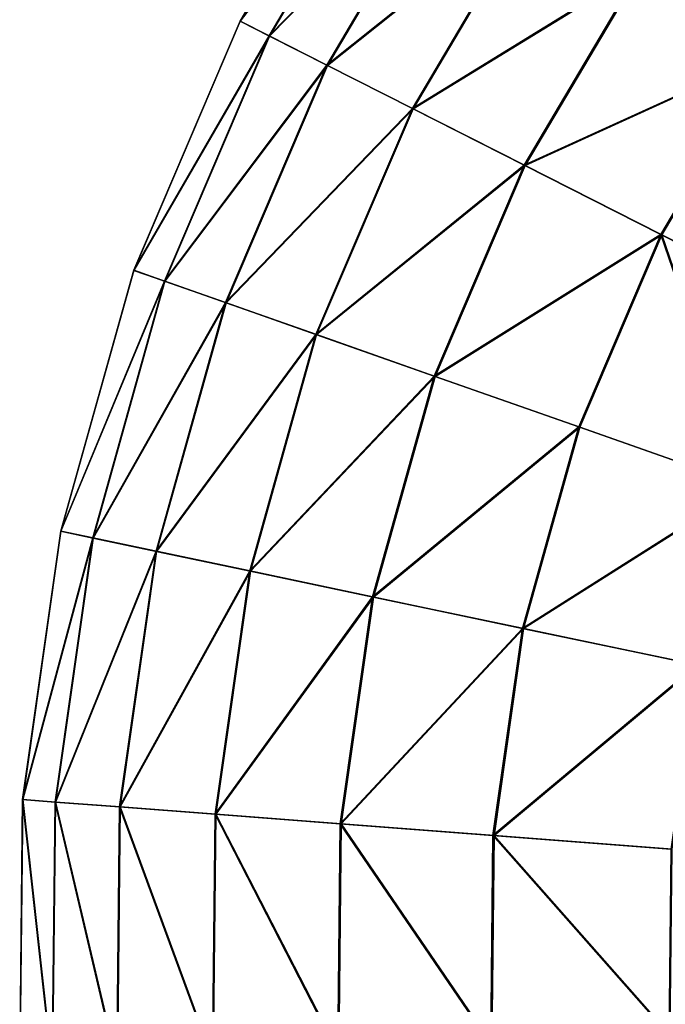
# Model space of a CAD drawing. Header units: millimetres. Extents: x 64 to 3333, y 103 to 3347.
# Tile 139 of 256: x 858 to 873, y 3187 to 3210. Entities that reach past the tile are written whole.
import ezdxf

# ---------------------------------------------------------------- set-up
doc = ezdxf.new("R2010")
doc.units = ezdxf.units.MM
doc.header["$LTSCALE"] = 25.4
doc.layers.get('0').update_dxf_attribs({"true_color": 0xff5454})

# ---------------------------------------------------------------- blocks, each defined once
blk = doc.blocks.new('SPIDER-6785-9743.STL')
at = {"color": 7, "true_color": 0xffffff}
mesh = blk.add_polyface(dxfattribs=at)
corners = [(866.213, 3215.546, 64.909), (863.022, 3210.159, 58.885), (863.024, 3210.158, 64.909), (866.211, 3215.547, 58.885)]
mesh.append_faces([[corners[k] for k in face] for face in [(0, 1, 2), (1, 0, 3)]], dxfattribs={"vtx0": -1, "color": 7})
mesh = blk.add_polyface(dxfattribs=at)
corners = [(863.022, 3210.159, 58.885), (866.832, 3215.122, 52.908), (863.693, 3209.819, 52.908), (866.211, 3215.547, 58.885)]
mesh.append_faces([[corners[k] for k in face] for face in [(0, 1, 2), (1, 0, 3)]], dxfattribs={"vtx0": -1, "color": 7})
mesh = blk.add_polyface(dxfattribs=at)
corners = [(866.838, 3215.118, 70.885), (863.024, 3210.158, 64.909), (863.7, 3209.815, 70.885), (866.213, 3215.546, 64.909)]
mesh.append_faces([[corners[k] for k in face] for face in [(0, 1, 2), (1, 0, 3)]], dxfattribs={"vtx0": -1, "color": 7})
mesh = blk.add_polyface(dxfattribs=at)
corners = [(872.29, 3211.389, 36.191), (878.196, 3213.195, 31.316), (875.212, 3209.391, 31.316), (875.56, 3215.557, 36.191)]
mesh.append_faces([[corners[k] for k in face] for face in [(0, 1, 2), (1, 0, 3)]], dxfattribs={"vtx0": -1, "color": 7})
mesh = blk.add_polyface(dxfattribs=at)
corners = [(878.215, 3213.178, 92.469), (872.308, 3211.377, 87.597), (875.233, 3209.377, 92.469), (875.576, 3215.543, 87.597)]
mesh.append_faces([[corners[k] for k in face] for face in [(0, 1, 2), (1, 0, 3)]], dxfattribs={"vtx0": -1, "color": 7})
mesh = blk.add_polyface(dxfattribs=at)
corners = [(863.693, 3209.819, 52.908), (868.067, 3214.278, 47.072), (865.028, 3209.143, 47.072), (866.832, 3215.122, 52.908)]
mesh.append_faces([[corners[k] for k in face] for face in [(0, 1, 2), (1, 0, 3)]], dxfattribs={"vtx0": -1, "color": 7})
mesh = blk.add_polyface(dxfattribs=at)
corners = [(868.077, 3214.271, 76.72), (863.7, 3209.815, 70.885), (865.039, 3209.137, 76.72), (866.838, 3215.118, 70.885)]
mesh.append_faces([[corners[k] for k in face] for face in [(0, 1, 2), (1, 0, 3)]], dxfattribs={"vtx0": -1, "color": 7})
mesh = blk.add_polyface(dxfattribs=at)
corners = [(865.028, 3209.143, 47.072), (869.896, 3213.027, 41.47), (867.005, 3208.141, 41.47), (868.067, 3214.278, 47.072)]
mesh.append_faces([[corners[k] for k in face] for face in [(0, 1, 2), (1, 0, 3)]], dxfattribs={"vtx0": -1, "color": 7})
mesh = blk.add_polyface(dxfattribs=at)
corners = [(869.91, 3213.017, 82.32), (865.039, 3209.137, 76.72), (867.02, 3208.134, 82.32), (868.077, 3214.271, 76.72)]
mesh.append_faces([[corners[k] for k in face] for face in [(0, 1, 2), (1, 0, 3)]], dxfattribs={"vtx0": -1, "color": 7})
mesh = blk.add_polyface(dxfattribs=at)
corners = [(867.005, 3208.141, 41.47), (872.29, 3211.389, 36.191), (869.592, 3206.83, 36.191), (869.896, 3213.027, 41.47)]
mesh.append_faces([[corners[k] for k in face] for face in [(0, 1, 2), (1, 0, 3)]], dxfattribs={"vtx0": -1, "color": 7})
mesh = blk.add_polyface(dxfattribs=at)
corners = [(872.308, 3211.377, 87.597), (867.02, 3208.134, 82.32), (869.611, 3206.821, 87.597), (869.91, 3213.017, 82.32)]
mesh.append_faces([[corners[k] for k in face] for face in [(0, 1, 2), (1, 0, 3)]], dxfattribs={"vtx0": -1, "color": 7})
mesh = blk.add_polyface(dxfattribs=at)
corners = [(869.592, 3206.83, 36.191), (875.212, 3209.391, 31.316), (872.75, 3205.231, 31.316), (872.29, 3211.389, 36.191)]
mesh.append_faces([[corners[k] for k in face] for face in [(0, 1, 2), (1, 0, 3)]], dxfattribs={"vtx0": -1, "color": 7})
mesh = blk.add_polyface(dxfattribs=at)
corners = [(875.233, 3209.377, 92.469), (869.611, 3206.821, 87.597), (872.773, 3205.219, 92.469), (872.308, 3211.377, 87.597)]
mesh.append_faces([[corners[k] for k in face] for face in [(0, 1, 2), (1, 0, 3)]], dxfattribs={"vtx0": -1, "color": 7})
mesh = blk.add_polyface(dxfattribs=at)
corners = [(863.024, 3210.158, 64.909), (860.564, 3204.401, 58.885), (860.566, 3204.4, 64.909), (863.022, 3210.159, 58.885)]
mesh.append_faces([[corners[k] for k in face] for face in [(0, 1, 2), (1, 0, 3)]], dxfattribs={"vtx0": -1, "color": 7})
mesh = blk.add_polyface(dxfattribs=at)
corners = [(860.564, 3204.401, 58.885), (863.693, 3209.819, 52.908), (861.274, 3204.151, 52.908), (863.022, 3210.159, 58.885)]
mesh.append_faces([[corners[k] for k in face] for face in [(0, 1, 2), (1, 0, 3)]], dxfattribs={"vtx0": -1, "color": 7})
mesh = blk.add_polyface(dxfattribs=at)
corners = [(863.7, 3209.815, 70.885), (860.566, 3204.4, 64.909), (861.281, 3204.149, 70.885), (863.024, 3210.158, 64.909)]
mesh.append_faces([[corners[k] for k in face] for face in [(0, 1, 2), (1, 0, 3)]], dxfattribs={"vtx0": -1, "color": 7})
mesh = blk.add_polyface(dxfattribs=at)
corners = [(861.274, 3204.151, 52.908), (865.028, 3209.143, 47.072), (862.685, 3203.655, 47.072), (863.693, 3209.819, 52.908)]
mesh.append_faces([[corners[k] for k in face] for face in [(0, 1, 2), (1, 0, 3)]], dxfattribs={"vtx0": -1, "color": 7})
mesh = blk.add_polyface(dxfattribs=at)
corners = [(865.039, 3209.137, 76.72), (861.281, 3204.149, 70.885), (862.697, 3203.651, 76.72), (863.7, 3209.815, 70.885)]
mesh.append_faces([[corners[k] for k in face] for face in [(0, 1, 2), (1, 0, 3)]], dxfattribs={"vtx0": -1, "color": 7})
mesh = blk.add_polyface(dxfattribs=at)
corners = [(875.212, 3209.391, 31.316), (876.428, 3203.367, 26.924), (872.75, 3205.231, 31.316), (878.615, 3207.064, 26.924)]
mesh.append_faces([[corners[k] for k in face] for face in [(0, 1, 2), (1, 0, 3)]], dxfattribs={"vtx0": -1, "color": 7})
mesh = blk.add_polyface(dxfattribs=at)
corners = [(876.454, 3203.354, 96.858), (875.233, 3209.377, 92.469), (872.773, 3205.219, 92.469), (878.639, 3207.047, 96.858)]
mesh.append_faces([[corners[k] for k in face] for face in [(0, 1, 2), (1, 0, 3)]], dxfattribs={"vtx0": -1, "color": 7})
mesh = blk.add_polyface(dxfattribs=at)
corners = [(862.685, 3203.655, 47.072), (867.005, 3208.141, 41.47), (864.776, 3202.92, 41.47), (865.028, 3209.143, 47.072)]
mesh.append_faces([[corners[k] for k in face] for face in [(0, 1, 2), (1, 0, 3)]], dxfattribs={"vtx0": -1, "color": 7})
mesh = blk.add_polyface(dxfattribs=at)
corners = [(867.02, 3208.134, 82.32), (862.697, 3203.651, 76.72), (864.792, 3202.915, 82.32), (865.039, 3209.137, 76.72)]
mesh.append_faces([[corners[k] for k in face] for face in [(0, 1, 2), (1, 0, 3)]], dxfattribs={"vtx0": -1, "color": 7})
mesh = blk.add_polyface(dxfattribs=at)
corners = [(864.776, 3202.92, 41.47), (869.592, 3206.83, 36.191), (867.512, 3201.958, 36.191), (867.005, 3208.141, 41.47)]
mesh.append_faces([[corners[k] for k in face] for face in [(0, 1, 2), (1, 0, 3)]], dxfattribs={"vtx0": -1, "color": 7})
mesh = blk.add_polyface(dxfattribs=at)
corners = [(869.611, 3206.821, 87.597), (864.792, 3202.915, 82.32), (867.533, 3201.951, 87.597), (867.02, 3208.134, 82.32)]
mesh.append_faces([[corners[k] for k in face] for face in [(0, 1, 2), (1, 0, 3)]], dxfattribs={"vtx0": -1, "color": 7})
mesh = blk.add_polyface(dxfattribs=at)
corners = [(867.512, 3201.958, 36.191), (872.75, 3205.231, 31.316), (870.852, 3200.784, 31.316), (869.592, 3206.83, 36.191)]
mesh.append_faces([[corners[k] for k in face] for face in [(0, 1, 2), (1, 0, 3)]], dxfattribs={"vtx0": -1, "color": 7})
mesh = blk.add_polyface(dxfattribs=at)
corners = [(872.773, 3205.219, 92.469), (867.533, 3201.951, 87.597), (870.876, 3200.776, 92.469), (869.611, 3206.821, 87.597)]
mesh.append_faces([[corners[k] for k in face] for face in [(0, 1, 2), (1, 0, 3)]], dxfattribs={"vtx0": -1, "color": 7})
mesh = blk.add_polyface(dxfattribs=at)
corners = [(872.75, 3205.231, 31.316), (874.741, 3199.417, 26.924), (870.852, 3200.784, 31.316), (876.428, 3203.367, 26.924)]
mesh.append_faces([[corners[k] for k in face] for face in [(0, 1, 2), (1, 0, 3)]], dxfattribs={"vtx0": -1, "color": 7})
mesh = blk.add_polyface(dxfattribs=at)
corners = [(874.769, 3199.407, 96.858), (872.773, 3205.219, 92.469), (870.876, 3200.776, 92.469), (876.454, 3203.354, 96.858)]
mesh.append_faces([[corners[k] for k in face] for face in [(0, 1, 2), (1, 0, 3)]], dxfattribs={"vtx0": -1, "color": 7})
mesh = blk.add_polyface(dxfattribs=at)
corners = [(860.566, 3204.4, 64.909), (858.878, 3198.371, 58.885), (858.881, 3198.371, 64.909), (860.564, 3204.401, 58.885)]
mesh.append_faces([[corners[k] for k in face] for face in [(0, 1, 2), (1, 0, 3)]], dxfattribs={"vtx0": -1, "color": 7})
mesh = blk.add_polyface(dxfattribs=at)
corners = [(858.878, 3198.371, 58.885), (861.274, 3204.151, 52.908), (859.615, 3198.216, 52.908), (860.564, 3204.401, 58.885)]
mesh.append_faces([[corners[k] for k in face] for face in [(0, 1, 2), (1, 0, 3)]], dxfattribs={"vtx0": -1, "color": 7})
mesh = blk.add_polyface(dxfattribs=at)
corners = [(861.281, 3204.149, 70.885), (858.881, 3198.371, 64.909), (859.622, 3198.215, 70.885), (860.566, 3204.4, 64.909)]
mesh.append_faces([[corners[k] for k in face] for face in [(0, 1, 2), (1, 0, 3)]], dxfattribs={"vtx0": -1, "color": 7})
mesh = blk.add_polyface(dxfattribs=at)
corners = [(859.615, 3198.216, 52.908), (862.685, 3203.655, 47.072), (861.079, 3197.908, 47.072), (861.274, 3204.151, 52.908)]
mesh.append_faces([[corners[k] for k in face] for face in [(0, 1, 2), (1, 0, 3)]], dxfattribs={"vtx0": -1, "color": 7})
mesh = blk.add_polyface(dxfattribs=at)
corners = [(862.697, 3203.651, 76.72), (859.622, 3198.215, 70.885), (861.091, 3197.906, 76.72), (861.281, 3204.149, 70.885)]
mesh.append_faces([[corners[k] for k in face] for face in [(0, 1, 2), (1, 0, 3)]], dxfattribs={"vtx0": -1, "color": 7})
mesh = blk.add_polyface(dxfattribs=at)
corners = [(861.079, 3197.908, 47.072), (864.776, 3202.92, 41.47), (863.248, 3197.453, 41.47), (862.685, 3203.655, 47.072)]
mesh.append_faces([[corners[k] for k in face] for face in [(0, 1, 2), (1, 0, 3)]], dxfattribs={"vtx0": -1, "color": 7})
mesh = blk.add_polyface(dxfattribs=at)
corners = [(864.792, 3202.915, 82.32), (861.091, 3197.906, 76.72), (863.264, 3197.449, 82.32), (862.697, 3203.651, 76.72)]
mesh.append_faces([[corners[k] for k in face] for face in [(0, 1, 2), (1, 0, 3)]], dxfattribs={"vtx0": -1, "color": 7})
mesh = blk.add_polyface(dxfattribs=at)
corners = [(863.248, 3197.453, 41.47), (867.512, 3201.958, 36.191), (866.086, 3196.856, 36.191), (864.776, 3202.92, 41.47)]
mesh.append_faces([[corners[k] for k in face] for face in [(0, 1, 2), (1, 0, 3)]], dxfattribs={"vtx0": -1, "color": 7})
mesh = blk.add_polyface(dxfattribs=at)
corners = [(867.533, 3201.951, 87.597), (863.264, 3197.449, 82.32), (866.107, 3196.852, 87.597), (864.792, 3202.915, 82.32)]
mesh.append_faces([[corners[k] for k in face] for face in [(0, 1, 2), (1, 0, 3)]], dxfattribs={"vtx0": -1, "color": 7})
mesh = blk.add_polyface(dxfattribs=at)
corners = [(866.086, 3196.856, 36.191), (870.852, 3200.784, 31.316), (869.55, 3196.128, 31.316), (867.512, 3201.958, 36.191)]
mesh.append_faces([[corners[k] for k in face] for face in [(0, 1, 2), (1, 0, 3)]], dxfattribs={"vtx0": -1, "color": 7})
mesh = blk.add_polyface(dxfattribs=at)
corners = [(870.876, 3200.776, 92.469), (866.107, 3196.852, 87.597), (869.575, 3196.123, 92.469), (867.533, 3201.951, 87.597)]
mesh.append_faces([[corners[k] for k in face] for face in [(0, 1, 2), (1, 0, 3)]], dxfattribs={"vtx0": -1, "color": 7})
mesh = blk.add_polyface(dxfattribs=at)
corners = [(869.55, 3196.128, 31.316), (874.741, 3199.417, 26.924), (873.585, 3195.281, 26.924), (870.852, 3200.784, 31.316)]
mesh.append_faces([[corners[k] for k in face] for face in [(0, 1, 2), (1, 0, 3)]], dxfattribs={"vtx0": -1, "color": 7})
mesh = blk.add_polyface(dxfattribs=at)
corners = [(874.769, 3199.407, 96.858), (869.575, 3196.123, 92.469), (873.614, 3195.274, 96.858), (870.876, 3200.776, 92.469)]
mesh.append_faces([[corners[k] for k in face] for face in [(0, 1, 2), (1, 0, 3)]], dxfattribs={"vtx0": -1, "color": 7})
mesh = blk.add_polyface(dxfattribs=at)
corners = [(858.881, 3198.371, 64.909), (857.994, 3192.173, 58.885), (857.997, 3192.173, 64.909), (858.878, 3198.371, 58.885)]
mesh.append_faces([[corners[k] for k in face] for face in [(0, 1, 2), (1, 0, 3)]], dxfattribs={"vtx0": -1, "color": 7})
mesh = blk.add_polyface(dxfattribs=at)
corners = [(857.994, 3192.173, 58.885), (859.615, 3198.216, 52.908), (858.745, 3192.115, 52.908), (858.878, 3198.371, 58.885)]
mesh.append_faces([[corners[k] for k in face] for face in [(0, 1, 2), (1, 0, 3)]], dxfattribs={"vtx0": -1, "color": 7})
mesh = blk.add_polyface(dxfattribs=at)
corners = [(859.622, 3198.215, 70.885), (857.997, 3192.173, 64.909), (858.752, 3192.115, 70.885), (858.881, 3198.371, 64.909)]
mesh.append_faces([[corners[k] for k in face] for face in [(0, 1, 2), (1, 0, 3)]], dxfattribs={"vtx0": -1, "color": 7})
mesh = blk.add_polyface(dxfattribs=at)
corners = [(858.745, 3192.115, 52.908), (861.079, 3197.908, 47.072), (860.237, 3192.001, 47.072), (859.615, 3198.216, 52.908)]
mesh.append_faces([[corners[k] for k in face] for face in [(0, 1, 2), (1, 0, 3)]], dxfattribs={"vtx0": -1, "color": 7})
mesh = blk.add_polyface(dxfattribs=at)
corners = [(861.091, 3197.906, 76.72), (858.752, 3192.115, 70.885), (860.249, 3192, 76.72), (859.622, 3198.215, 70.885)]
mesh.append_faces([[corners[k] for k in face] for face in [(0, 1, 2), (1, 0, 3)]], dxfattribs={"vtx0": -1, "color": 7})
mesh = blk.add_polyface(dxfattribs=at)
corners = [(860.237, 3192.001, 47.072), (863.248, 3197.453, 41.47), (862.446, 3191.833, 41.47), (861.079, 3197.908, 47.072)]
mesh.append_faces([[corners[k] for k in face] for face in [(0, 1, 2), (1, 0, 3)]], dxfattribs={"vtx0": -1, "color": 7})
mesh = blk.add_polyface(dxfattribs=at)
corners = [(863.264, 3197.449, 82.32), (860.249, 3192, 76.72), (862.463, 3191.832, 82.32), (861.091, 3197.906, 76.72)]
mesh.append_faces([[corners[k] for k in face] for face in [(0, 1, 2), (1, 0, 3)]], dxfattribs={"vtx0": -1, "color": 7})
mesh = blk.add_polyface(dxfattribs=at)
corners = [(862.446, 3191.833, 41.47), (866.086, 3196.856, 36.191), (865.338, 3191.612, 36.191), (863.248, 3197.453, 41.47)]
mesh.append_faces([[corners[k] for k in face] for face in [(0, 1, 2), (1, 0, 3)]], dxfattribs={"vtx0": -1, "color": 7})
mesh = blk.add_polyface(dxfattribs=at)
corners = [(866.107, 3196.852, 87.597), (862.463, 3191.832, 82.32), (865.36, 3191.61, 87.597), (863.264, 3197.449, 82.32)]
mesh.append_faces([[corners[k] for k in face] for face in [(0, 1, 2), (1, 0, 3)]], dxfattribs={"vtx0": -1, "color": 7})
mesh = blk.add_polyface(dxfattribs=at)
corners = [(865.338, 3191.612, 36.191), (869.55, 3196.128, 31.316), (868.868, 3191.342, 31.316), (866.086, 3196.856, 36.191)]
mesh.append_faces([[corners[k] for k in face] for face in [(0, 1, 2), (1, 0, 3)]], dxfattribs={"vtx0": -1, "color": 7})
mesh = blk.add_polyface(dxfattribs=at)
corners = [(869.575, 3196.123, 92.469), (865.36, 3191.61, 87.597), (868.893, 3191.34, 92.469), (866.107, 3196.852, 87.597)]
mesh.append_faces([[corners[k] for k in face] for face in [(0, 1, 2), (1, 0, 3)]], dxfattribs={"vtx0": -1, "color": 7})
mesh = blk.add_polyface(dxfattribs=at)
corners = [(868.868, 3191.342, 31.316), (873.585, 3195.281, 26.924), (872.979, 3191.028, 26.924), (869.55, 3196.128, 31.316)]
mesh.append_faces([[corners[k] for k in face] for face in [(0, 1, 2), (1, 0, 3)]], dxfattribs={"vtx0": -1, "color": 7})
mesh = blk.add_polyface(dxfattribs=at)
corners = [(873.614, 3195.274, 96.858), (868.893, 3191.34, 92.469), (873.008, 3191.026, 96.858), (869.575, 3196.123, 92.469)]
mesh.append_faces([[corners[k] for k in face] for face in [(0, 1, 2), (1, 0, 3)]], dxfattribs={"vtx0": -1, "color": 7})
mesh = blk.add_polyface(dxfattribs=at)
corners = [(857.929, 3185.912, 64.909), (857.994, 3192.173, 58.885), (857.927, 3185.912, 58.885), (857.997, 3192.173, 64.909)]
mesh.append_faces([[corners[k] for k in face] for face in [(0, 1, 2), (1, 0, 3)]], dxfattribs={"vtx0": -1, "color": 7})
mesh = blk.add_polyface(dxfattribs=at)
corners = [(857.994, 3192.173, 58.885), (858.678, 3185.953, 52.908), (857.927, 3185.912, 58.885), (858.745, 3192.115, 52.908)]
mesh.append_faces([[corners[k] for k in face] for face in [(0, 1, 2), (1, 0, 3)]], dxfattribs={"vtx0": -1, "color": 7})
mesh = blk.add_polyface(dxfattribs=at)
corners = [(858.686, 3185.954, 70.885), (857.997, 3192.173, 64.909), (857.929, 3185.912, 64.909), (858.752, 3192.115, 70.885)]
mesh.append_faces([[corners[k] for k in face] for face in [(0, 1, 2), (1, 0, 3)]], dxfattribs={"vtx0": -1, "color": 7})
mesh = blk.add_polyface(dxfattribs=at)
corners = [(858.745, 3192.115, 52.908), (860.172, 3186.035, 47.072), (858.678, 3185.953, 52.908), (860.237, 3192.001, 47.072)]
mesh.append_faces([[corners[k] for k in face] for face in [(0, 1, 2), (1, 0, 3)]], dxfattribs={"vtx0": -1, "color": 7})
mesh = blk.add_polyface(dxfattribs=at)
corners = [(860.185, 3186.036, 76.72), (858.752, 3192.115, 70.885), (858.686, 3185.954, 70.885), (860.249, 3192, 76.72)]
mesh.append_faces([[corners[k] for k in face] for face in [(0, 1, 2), (1, 0, 3)]], dxfattribs={"vtx0": -1, "color": 7})
mesh = blk.add_polyface(dxfattribs=at)
corners = [(860.237, 3192.001, 47.072), (862.385, 3186.156, 41.47), (860.172, 3186.035, 47.072), (862.446, 3191.833, 41.47)]
mesh.append_faces([[corners[k] for k in face] for face in [(0, 1, 2), (1, 0, 3)]], dxfattribs={"vtx0": -1, "color": 7})
mesh = blk.add_polyface(dxfattribs=at)
corners = [(862.402, 3186.157, 82.32), (860.249, 3192, 76.72), (860.185, 3186.036, 76.72), (862.463, 3191.832, 82.32)]
mesh.append_faces([[corners[k] for k in face] for face in [(0, 1, 2), (1, 0, 3)]], dxfattribs={"vtx0": -1, "color": 7})
mesh = blk.add_polyface(dxfattribs=at)
corners = [(862.446, 3191.833, 41.47), (865.281, 3186.315, 36.191), (862.385, 3186.156, 41.47), (865.338, 3191.612, 36.191)]
mesh.append_faces([[corners[k] for k in face] for face in [(0, 1, 2), (1, 0, 3)]], dxfattribs={"vtx0": -1, "color": 7})
mesh = blk.add_polyface(dxfattribs=at)
corners = [(865.302, 3186.316, 87.597), (862.463, 3191.832, 82.32), (862.402, 3186.157, 82.32), (865.36, 3191.61, 87.597)]
mesh.append_faces([[corners[k] for k in face] for face in [(0, 1, 2), (1, 0, 3)]], dxfattribs={"vtx0": -1, "color": 7})
mesh = blk.add_polyface(dxfattribs=at)
corners = [(865.338, 3191.612, 36.191), (868.816, 3186.508, 31.316), (865.281, 3186.315, 36.191), (868.868, 3191.342, 31.316)]
mesh.append_faces([[corners[k] for k in face] for face in [(0, 1, 2), (1, 0, 3)]], dxfattribs={"vtx0": -1, "color": 7})
mesh = blk.add_polyface(dxfattribs=at)
corners = [(868.841, 3186.51, 92.469), (865.36, 3191.61, 87.597), (865.302, 3186.316, 87.597), (868.893, 3191.34, 92.469)]
mesh.append_faces([[corners[k] for k in face] for face in [(0, 1, 2), (1, 0, 3)]], dxfattribs={"vtx0": -1, "color": 7})
mesh = blk.add_polyface(dxfattribs=at)
corners = [(868.868, 3191.342, 31.316), (872.932, 3186.733, 26.924), (868.816, 3186.508, 31.316), (872.979, 3191.028, 26.924)]
mesh.append_faces([[corners[k] for k in face] for face in [(0, 1, 2), (1, 0, 3)]], dxfattribs={"vtx0": -1, "color": 7})
mesh = blk.add_polyface(dxfattribs=at)
corners = [(872.961, 3186.735, 96.858), (868.893, 3191.34, 92.469), (868.841, 3186.51, 92.469), (873.008, 3191.026, 96.858)]
mesh.append_faces([[corners[k] for k in face] for face in [(0, 1, 2), (1, 0, 3)]], dxfattribs={"vtx0": -1, "color": 7})

msp = doc.modelspace()

# ---------------------------------------------------------------- block references
at = {"color": 250, "true_color": 0x262626}
msp.add_blockref('SPIDER-6785-9743.STL', (0, 0), dxfattribs=at)

doc.saveas('drawing.dxf')
